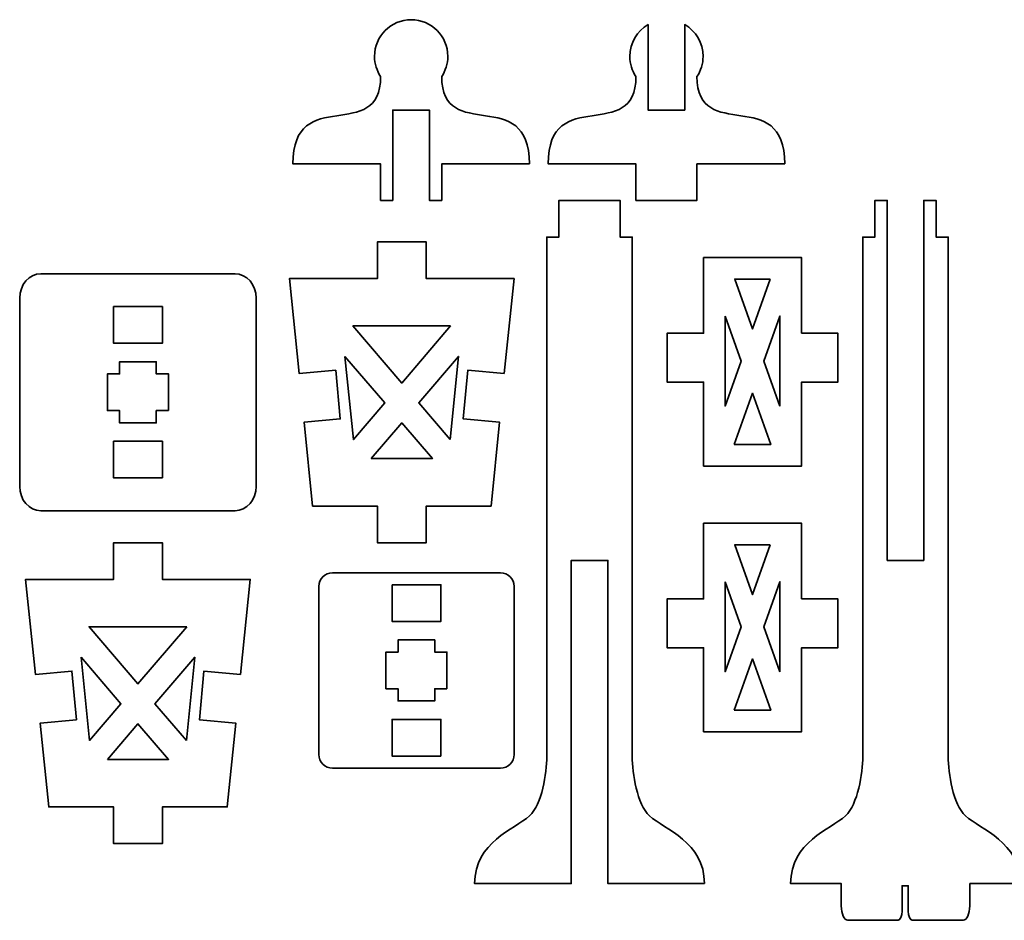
# Model space of a CAD drawing. Header units: inches. Extents: x -34.1 to 34.9, y -29.1 to 30.6.
# Tile 11 of 42: x -14.6 to -11.4, y -6 to -3.1. Entities that reach past the tile are written whole.
import ezdxf

# ---------------------------------------------------------------- set-up
doc = ezdxf.new("R2010")
doc.units = ezdxf.units.IN
doc.header["$MEASUREMENT"] = 0
doc.layers.add('Layer 1', color=7, linetype='Continuous')

msp = doc.modelspace()

# ---------------------------------------------------------------- linework, layer by layer
at = {"layer": 'Layer 1', "color": 242, "lineweight": 35}
for points, knots in [([(-12.9799, -3.595), (-12.9799, -3.595), (-13.2627, -3.595), (-13.2627, -3.595), (-13.2627, -3.595), (-13.2627, -3.7131), (-13.2627, -3.7131), (-13.2627, -3.7131), (-13.302, -3.7131), (-13.302, -3.7131), (-13.302, -3.7131), (-13.302, -3.4218), (-13.302, -3.4218), (-13.302, -3.4218), (-13.4202, -3.4218), (-13.4202, -3.4218), (-13.4202, -3.4218), (-13.4202, -3.7131), (-13.4202, -3.7131), (-13.4202, -3.7131), (-13.4595, -3.7131), (-13.4595, -3.7131), (-13.4595, -3.7131), (-13.4595, -3.595), (-13.4595, -3.595), (-13.4595, -3.595), (-13.7423, -3.595), (-13.7423, -3.595), (-13.7423, -3.3371), (-13.4595, -3.5329), (-13.4595, -3.3139), (-13.4719, -3.2952), (-13.4792, -3.2728), (-13.4792, -3.2487), (-13.4792, -3.1834), (-13.4263, -3.1305), (-13.3611, -3.1305), (-13.2959, -3.1305), (-13.243, -3.1834), (-13.243, -3.2487), (-13.243, -3.2728), (-13.2503, -3.2952), (-13.2627, -3.3139), (-13.2627, -3.5329), (-12.9799, -3.3371), (-12.9799, -3.595)], [0, 0, 0, 0, 0.066667, 0.066667, 0.066667, 0.133333, 0.133333, 0.133333, 0.2, 0.2, 0.2, 0.266667, 0.266667, 0.266667, 0.333333, 0.333333, 0.333333, 0.4, 0.4, 0.4, 0.466667, 0.466667, 0.466667, 0.533333, 0.533333, 0.533333, 0.6, 0.6, 0.6, 0.666667, 0.666667, 0.666667, 0.733333, 0.733333, 0.733333, 0.8, 0.8, 0.8, 0.866667, 0.866667, 0.866667, 0.933333, 0.933333, 0.933333, 1, 1, 1, 1]), ([(-12.1569, -3.595), (-12.1569, -3.595), (-12.4398, -3.595), (-12.4398, -3.595), (-12.4398, -3.595), (-12.4398, -3.7131), (-12.4398, -3.7131), (-12.4398, -3.7131), (-12.6366, -3.7131), (-12.6366, -3.7131), (-12.6366, -3.7131), (-12.6366, -3.595), (-12.6366, -3.595), (-12.6366, -3.595), (-12.9194, -3.595), (-12.9194, -3.595), (-12.9194, -3.3371), (-12.6366, -3.5329), (-12.6366, -3.3139), (-12.649, -3.2952), (-12.6563, -3.2728), (-12.6563, -3.2487), (-12.6563, -3.205), (-12.6325, -3.1669), (-12.5972, -3.1465), (-12.5972, -3.1465), (-12.5972, -3.4218), (-12.5972, -3.4218), (-12.5972, -3.4218), (-12.4791, -3.4218), (-12.4791, -3.4218), (-12.4791, -3.4218), (-12.4791, -3.1465), (-12.4791, -3.1465), (-12.4439, -3.1669), (-12.4201, -3.205), (-12.4201, -3.2487), (-12.4201, -3.2728), (-12.4273, -3.2952), (-12.4398, -3.3139), (-12.4398, -3.5329), (-12.1569, -3.3371), (-12.1569, -3.595)], [0, 0, 0, 0, 0.071429, 0.071429, 0.071429, 0.142857, 0.142857, 0.142857, 0.214286, 0.214286, 0.214286, 0.285714, 0.285714, 0.285714, 0.357143, 0.357143, 0.357143, 0.428571, 0.428571, 0.428571, 0.5, 0.5, 0.5, 0.571429, 0.571429, 0.571429, 0.642857, 0.642857, 0.642857, 0.714286, 0.714286, 0.714286, 0.785714, 0.785714, 0.785714, 0.857143, 0.857143, 0.857143, 0.928571, 0.928571, 0.928571, 1, 1, 1, 1]), ([(-12.4158, -5.9145), (-12.4158, -5.9145), (-12.7271, -5.9145), (-12.7271, -5.9145), (-12.7271, -5.9145), (-12.7271, -4.8728), (-12.7271, -4.8728), (-12.7271, -4.8728), (-12.8452, -4.8728), (-12.8452, -4.8728), (-12.8452, -4.8728), (-12.8452, -5.9145), (-12.8452, -5.9145), (-12.8452, -5.9145), (-13.1566, -5.9145), (-13.1566, -5.9145), (-13.1566, -5.7791), (-13.0281, -5.7409), (-12.9795, -5.6958), (-12.9395, -5.6587), (-12.924, -5.5593), (-12.924, -5.5048), (-12.924, -5.5048), (-12.924, -3.8312), (-12.924, -3.8312), (-12.924, -3.8312), (-12.8846, -3.8312), (-12.8846, -3.8312), (-12.8846, -3.8312), (-12.8846, -3.7131), (-12.8846, -3.7131), (-12.8846, -3.7131), (-12.8452, -3.7131), (-12.8452, -3.7131), (-12.8452, -3.7131), (-12.7271, -3.7131), (-12.7271, -3.7131), (-12.7271, -3.7131), (-12.6878, -3.7131), (-12.6878, -3.7131), (-12.6878, -3.7131), (-12.6878, -3.8312), (-12.6878, -3.8312), (-12.6878, -3.8312), (-12.6484, -3.8312), (-12.6484, -3.8312), (-12.6484, -3.8312), (-12.6484, -5.5048), (-12.6484, -5.5048), (-12.6484, -5.5593), (-12.6328, -5.6587), (-12.5929, -5.6958), (-12.5443, -5.7409), (-12.4158, -5.7791), (-12.4158, -5.9145)], [0, 0, 0, 0, 0.055556, 0.055556, 0.055556, 0.111111, 0.111111, 0.111111, 0.166667, 0.166667, 0.166667, 0.222222, 0.222222, 0.222222, 0.277778, 0.277778, 0.277778, 0.333333, 0.333333, 0.333333, 0.388889, 0.388889, 0.388889, 0.444444, 0.444444, 0.444444, 0.5, 0.5, 0.5, 0.555556, 0.555556, 0.555556, 0.611111, 0.611111, 0.611111, 0.666667, 0.666667, 0.666667, 0.722222, 0.722222, 0.722222, 0.777778, 0.777778, 0.777778, 0.833333, 0.833333, 0.833333, 0.888889, 0.888889, 0.888889, 0.944444, 0.944444, 0.944444, 1, 1, 1, 1]), ([(-11.5607, -5.9145), (-11.5607, -5.9145), (-11.5607, -5.9212), (-11.5607, -5.9212), (-11.5607, -5.9212), (-11.5607, -5.986), (-11.5607, -5.986), (-11.5607, -6.0117), (-11.57, -6.0326), (-11.5814, -6.0326), (-11.5814, -6.0326), (-11.7456, -6.0326), (-11.7456, -6.0326), (-11.7529, -6.0326), (-11.7589, -6.0193), (-11.7589, -6.0028), (-11.7589, -6.0028), (-11.7589, -5.9212), (-11.7589, -5.9212), (-11.7589, -5.9212), (-11.7784, -5.9212), (-11.7784, -5.9212), (-11.7784, -5.9212), (-11.7784, -6.0028), (-11.7784, -6.0028), (-11.7784, -6.0193), (-11.7843, -6.0326), (-11.7916, -6.0326), (-11.7916, -6.0326), (-11.9539, -6.0326), (-11.9539, -6.0326), (-11.9653, -6.0326), (-11.9746, -6.0117), (-11.9746, -5.986), (-11.9746, -5.986), (-11.9746, -5.9212), (-11.9746, -5.9212), (-11.9746, -5.9212), (-11.9746, -5.9145), (-11.9746, -5.9145), (-11.9746, -5.9145), (-12.138, -5.9145), (-12.138, -5.9145), (-12.138, -5.7791), (-12.0096, -5.7409), (-11.961, -5.6958), (-11.921, -5.6587), (-11.9055, -5.5593), (-11.9055, -5.5048), (-11.9055, -5.5048), (-11.9055, -3.8312), (-11.9055, -3.8312), (-11.9055, -3.8312), (-11.8661, -3.8312), (-11.8661, -3.8312), (-11.8661, -3.8312), (-11.8661, -3.7131), (-11.8661, -3.7131), (-11.8661, -3.7131), (-11.8267, -3.7131), (-11.8267, -3.7131), (-11.8267, -3.7131), (-11.8267, -3.8312), (-11.8267, -3.8312), (-11.8267, -3.8312), (-11.8267, -4.8728), (-11.8267, -4.8728), (-11.8267, -4.8728), (-11.7086, -4.8728), (-11.7086, -4.8728), (-11.7086, -4.8728), (-11.7086, -3.8312), (-11.7086, -3.8312), (-11.7086, -3.8312), (-11.7086, -3.7131), (-11.7086, -3.7131), (-11.7086, -3.7131), (-11.6692, -3.7131), (-11.6692, -3.7131), (-11.6692, -3.7131), (-11.6692, -3.8312), (-11.6692, -3.8312), (-11.6692, -3.8312), (-11.6299, -3.8312), (-11.6299, -3.8312), (-11.6299, -3.8312), (-11.6299, -5.5048), (-11.6299, -5.5048), (-11.6299, -5.5593), (-11.6143, -5.6587), (-11.5744, -5.6958), (-11.5258, -5.7409), (-11.3973, -5.7791), (-11.3973, -5.9145), (-11.3973, -5.9145), (-11.5607, -5.9145), (-11.5607, -5.9145)], [0, 0, 0, 0, 0.03125, 0.03125, 0.03125, 0.0625, 0.0625, 0.0625, 0.09375, 0.09375, 0.09375, 0.125, 0.125, 0.125, 0.15625, 0.15625, 0.15625, 0.1875, 0.1875, 0.1875, 0.21875, 0.21875, 0.21875, 0.25, 0.25, 0.25, 0.28125, 0.28125, 0.28125, 0.3125, 0.3125, 0.3125, 0.34375, 0.34375, 0.34375, 0.375, 0.375, 0.375, 0.40625, 0.40625, 0.40625, 0.4375, 0.4375, 0.4375, 0.46875, 0.46875, 0.46875, 0.5, 0.5, 0.5, 0.53125, 0.53125, 0.53125, 0.5625, 0.5625, 0.5625, 0.59375, 0.59375, 0.59375, 0.625, 0.625, 0.625, 0.65625, 0.65625, 0.65625, 0.6875, 0.6875, 0.6875, 0.71875, 0.71875, 0.71875, 0.75, 0.75, 0.75, 0.78125, 0.78125, 0.78125, 0.8125, 0.8125, 0.8125, 0.84375, 0.84375, 0.84375, 0.875, 0.875, 0.875, 0.90625, 0.90625, 0.90625, 0.9375, 0.9375, 0.9375, 0.96875, 0.96875, 0.96875, 1, 1, 1, 1]), ([(-13.0609, -4.271), (-13.0609, -4.271), (-13.0292, -3.9646), (-13.0292, -3.9646), (-13.0292, -3.9646), (-13.3126, -3.9646), (-13.3126, -3.9646), (-13.3126, -3.9646), (-13.3126, -3.8465), (-13.3126, -3.8465), (-13.3126, -3.8465), (-13.4701, -3.8465), (-13.4701, -3.8465), (-13.4701, -3.8465), (-13.4701, -3.9646), (-13.4701, -3.9646), (-13.4701, -3.9646), (-13.7534, -3.9646), (-13.7534, -3.9646), (-13.7534, -3.9646), (-13.7218, -4.271), (-13.7218, -4.271), (-13.7218, -4.271), (-13.6042, -4.2601), (-13.6042, -4.2601), (-13.6042, -4.2601), (-13.5897, -4.4169), (-13.5897, -4.4169), (-13.5897, -4.4169), (-13.7065, -4.4277), (-13.7065, -4.4277), (-13.7065, -4.4277), (-13.6791, -4.6977), (-13.6791, -4.6977), (-13.6791, -4.6977), (-13.4701, -4.6977), (-13.4701, -4.6977), (-13.4701, -4.6977), (-13.4701, -4.8159), (-13.4701, -4.8159), (-13.4701, -4.8159), (-13.3126, -4.8159), (-13.3126, -4.8159), (-13.3126, -4.8159), (-13.3126, -4.6977), (-13.3126, -4.6977), (-13.3126, -4.6977), (-13.1035, -4.6977), (-13.1035, -4.6977), (-13.1035, -4.6977), (-13.0761, -4.4277), (-13.0761, -4.4277), (-13.0761, -4.4277), (-13.193, -4.4169), (-13.193, -4.4169), (-13.193, -4.4169), (-13.1785, -4.2601), (-13.1785, -4.2601), (-13.1785, -4.2601), (-13.0609, -4.271), (-13.0609, -4.271)], [0, 0, 0, 0, 0.05, 0.05, 0.05, 0.1, 0.1, 0.1, 0.15, 0.15, 0.15, 0.2, 0.2, 0.2, 0.25, 0.25, 0.25, 0.3, 0.3, 0.3, 0.35, 0.35, 0.35, 0.4, 0.4, 0.4, 0.45, 0.45, 0.45, 0.5, 0.5, 0.5, 0.55, 0.55, 0.55, 0.6, 0.6, 0.6, 0.65, 0.65, 0.65, 0.7, 0.7, 0.7, 0.75, 0.75, 0.75, 0.8, 0.8, 0.8, 0.85, 0.85, 0.85, 0.9, 0.9, 0.9, 0.95, 0.95, 0.95, 1, 1, 1, 1]), ([(-12.1028, -4.1411), (-12.1028, -4.1411), (-12.1028, -3.8969), (-12.1028, -3.8969), (-12.1028, -3.8969), (-12.4187, -3.8969), (-12.4187, -3.8969), (-12.4187, -3.8969), (-12.4187, -4.1411), (-12.4187, -4.1411), (-12.4187, -4.1411), (-12.536, -4.1411), (-12.536, -4.1411), (-12.536, -4.1411), (-12.536, -4.2985), (-12.536, -4.2985), (-12.536, -4.2985), (-12.4187, -4.2985), (-12.4187, -4.2985), (-12.4187, -4.2985), (-12.4187, -4.5691), (-12.4187, -4.5691), (-12.4187, -4.5691), (-12.1028, -4.5691), (-12.1028, -4.5691), (-12.1028, -4.5691), (-12.1028, -4.2985), (-12.1028, -4.2985), (-12.1028, -4.2985), (-11.9855, -4.2985), (-11.9855, -4.2985), (-11.9855, -4.2985), (-11.9855, -4.1411), (-11.9855, -4.1411), (-11.9855, -4.1411), (-12.1028, -4.1411), (-12.1028, -4.1411)], [0, 0, 0, 0, 0.083333, 0.083333, 0.083333, 0.166667, 0.166667, 0.166667, 0.25, 0.25, 0.25, 0.333333, 0.333333, 0.333333, 0.416667, 0.416667, 0.416667, 0.5, 0.5, 0.5, 0.583333, 0.583333, 0.583333, 0.666667, 0.666667, 0.666667, 0.75, 0.75, 0.75, 0.833333, 0.833333, 0.833333, 0.916667, 0.916667, 0.916667, 1, 1, 1, 1]), ([(-14.623, -4.028), (-14.623, -4.028), (-14.623, -4.6343), (-14.623, -4.6343), (-14.623, -4.6778), (-14.5924, -4.7131), (-14.5546, -4.7131), (-14.5546, -4.7131), (-13.9289, -4.7131), (-13.9289, -4.7131), (-13.8911, -4.7131), (-13.8605, -4.6778), (-13.8605, -4.6343), (-13.8605, -4.6343), (-13.8605, -4.028), (-13.8605, -4.028), (-13.8605, -3.9845), (-13.8911, -3.9492), (-13.9289, -3.9492), (-13.9289, -3.9492), (-14.5546, -3.9492), (-14.5546, -3.9492), (-14.5924, -3.9492), (-14.623, -3.9845), (-14.623, -4.028)], [0, 0, 0, 0, 0.125, 0.125, 0.125, 0.25, 0.25, 0.25, 0.375, 0.375, 0.375, 0.5, 0.5, 0.5, 0.625, 0.625, 0.625, 0.75, 0.75, 0.75, 0.875, 0.875, 0.875, 1, 1, 1, 1]), ([(-12.2035, -3.9664), (-12.2035, -3.9664), (-12.2607, -4.127), (-12.2607, -4.127), (-12.2607, -4.127), (-12.3179, -3.9664), (-12.3179, -3.9664), (-12.3179, -3.9664), (-12.2035, -3.9664), (-12.2035, -3.9664)], [0, 0, 0, 0, 0.333333, 0.333333, 0.333333, 0.666667, 0.666667, 0.666667, 1, 1, 1, 1]), ([(-14.3205, -4.0551), (-14.3205, -4.0551), (-14.163, -4.0551), (-14.163, -4.0551), (-14.163, -4.0551), (-14.163, -4.1732), (-14.163, -4.1732), (-14.163, -4.1732), (-14.3205, -4.1732), (-14.3205, -4.1732), (-14.3205, -4.1732), (-14.3205, -4.0551), (-14.3205, -4.0551)], [0, 0, 0, 0, 0.25, 0.25, 0.25, 0.5, 0.5, 0.5, 0.75, 0.75, 0.75, 1, 1, 1, 1]), ([(-12.3492, -4.0854), (-12.3492, -4.0854), (-12.2976, -4.2306), (-12.2976, -4.2306), (-12.2976, -4.2306), (-12.3492, -4.3757), (-12.3492, -4.3757), (-12.3492, -4.3757), (-12.3492, -4.0854), (-12.3492, -4.0854)], [0, 0, 0, 0, 0.333333, 0.333333, 0.333333, 0.666667, 0.666667, 0.666667, 1, 1, 1, 1]), ([(-12.1722, -4.3757), (-12.1722, -4.3757), (-12.2239, -4.2306), (-12.2239, -4.2306), (-12.2239, -4.2306), (-12.1722, -4.0854), (-12.1722, -4.0854), (-12.1722, -4.0854), (-12.1722, -4.3757), (-12.1722, -4.3757)], [0, 0, 0, 0, 0.333333, 0.333333, 0.333333, 0.666667, 0.666667, 0.666667, 1, 1, 1, 1]), ([(-13.2339, -4.1174), (-13.2339, -4.1174), (-13.3913, -4.3014), (-13.3913, -4.3014), (-13.3913, -4.3014), (-13.5487, -4.1174), (-13.5487, -4.1174), (-13.5487, -4.1174), (-13.2339, -4.1174), (-13.2339, -4.1174)], [0, 0, 0, 0, 0.333333, 0.333333, 0.333333, 0.666667, 0.666667, 0.666667, 1, 1, 1, 1]), ([(-13.5744, -4.2156), (-13.5744, -4.2156), (-13.4461, -4.3655), (-13.4461, -4.3655), (-13.4461, -4.3655), (-13.5473, -4.4838), (-13.5473, -4.4838), (-13.5473, -4.4838), (-13.5744, -4.2156), (-13.5744, -4.2156)], [0, 0, 0, 0, 0.333333, 0.333333, 0.333333, 0.666667, 0.666667, 0.666667, 1, 1, 1, 1]), ([(-13.2354, -4.4838), (-13.2354, -4.4838), (-13.3365, -4.3655), (-13.3365, -4.3655), (-13.3365, -4.3655), (-13.2082, -4.2156), (-13.2082, -4.2156), (-13.2082, -4.2156), (-13.2354, -4.4838), (-13.2354, -4.4838)], [0, 0, 0, 0, 0.333333, 0.333333, 0.333333, 0.666667, 0.666667, 0.666667, 1, 1, 1, 1]), ([(-14.1433, -4.3902), (-14.1433, -4.3902), (-14.1827, -4.3902), (-14.1827, -4.3902), (-14.1827, -4.3902), (-14.1827, -4.4296), (-14.1827, -4.4296), (-14.1827, -4.4296), (-14.3008, -4.4296), (-14.3008, -4.4296), (-14.3008, -4.4296), (-14.3008, -4.3902), (-14.3008, -4.3902), (-14.3008, -4.3902), (-14.3402, -4.3902), (-14.3402, -4.3902), (-14.3402, -4.3902), (-14.3402, -4.2721), (-14.3402, -4.2721), (-14.3402, -4.2721), (-14.3008, -4.2721), (-14.3008, -4.2721), (-14.3008, -4.2721), (-14.3008, -4.2328), (-14.3008, -4.2328), (-14.3008, -4.2328), (-14.1827, -4.2328), (-14.1827, -4.2328), (-14.1827, -4.2328), (-14.1827, -4.2721), (-14.1827, -4.2721), (-14.1827, -4.2721), (-14.1433, -4.2721), (-14.1433, -4.2721), (-14.1433, -4.2721), (-14.1433, -4.3902), (-14.1433, -4.3902)], [0, 0, 0, 0, 0.083333, 0.083333, 0.083333, 0.166667, 0.166667, 0.166667, 0.25, 0.25, 0.25, 0.333333, 0.333333, 0.333333, 0.416667, 0.416667, 0.416667, 0.5, 0.5, 0.5, 0.583333, 0.583333, 0.583333, 0.666667, 0.666667, 0.666667, 0.75, 0.75, 0.75, 0.833333, 0.833333, 0.833333, 0.916667, 0.916667, 0.916667, 1, 1, 1, 1]), ([(-12.3196, -4.4996), (-12.3196, -4.4996), (-12.2607, -4.3341), (-12.2607, -4.3341), (-12.2607, -4.3341), (-12.2018, -4.4996), (-12.2018, -4.4996), (-12.2018, -4.4996), (-12.3196, -4.4996), (-12.3196, -4.4996)], [0, 0, 0, 0, 0.333333, 0.333333, 0.333333, 0.666667, 0.666667, 0.666667, 1, 1, 1, 1]), ([(-13.4899, -4.545), (-13.4899, -4.545), (-13.3913, -4.4297), (-13.3913, -4.4297), (-13.3913, -4.4297), (-13.2927, -4.545), (-13.2927, -4.545), (-13.2927, -4.545), (-13.4899, -4.545), (-13.4899, -4.545)], [0, 0, 0, 0, 0.333333, 0.333333, 0.333333, 0.666667, 0.666667, 0.666667, 1, 1, 1, 1]), ([(-14.163, -4.6072), (-14.163, -4.6072), (-14.3205, -4.6072), (-14.3205, -4.6072), (-14.3205, -4.6072), (-14.3205, -4.4891), (-14.3205, -4.4891), (-14.3205, -4.4891), (-14.163, -4.4891), (-14.163, -4.4891), (-14.163, -4.4891), (-14.163, -4.6072), (-14.163, -4.6072)], [0, 0, 0, 0, 0.25, 0.25, 0.25, 0.5, 0.5, 0.5, 0.75, 0.75, 0.75, 1, 1, 1, 1]), ([(-12.1028, -4.9971), (-12.1028, -4.9971), (-12.1028, -4.753), (-12.1028, -4.753), (-12.1028, -4.753), (-12.4187, -4.753), (-12.4187, -4.753), (-12.4187, -4.753), (-12.4187, -4.9971), (-12.4187, -4.9971), (-12.4187, -4.9971), (-12.536, -4.9971), (-12.536, -4.9971), (-12.536, -4.9971), (-12.536, -5.1546), (-12.536, -5.1546), (-12.536, -5.1546), (-12.4187, -5.1546), (-12.4187, -5.1546), (-12.4187, -5.1546), (-12.4187, -5.4251), (-12.4187, -5.4251), (-12.4187, -5.4251), (-12.1028, -5.4251), (-12.1028, -5.4251), (-12.1028, -5.4251), (-12.1028, -5.1546), (-12.1028, -5.1546), (-12.1028, -5.1546), (-11.9855, -5.1546), (-11.9855, -5.1546), (-11.9855, -5.1546), (-11.9855, -4.9971), (-11.9855, -4.9971), (-11.9855, -4.9971), (-12.1028, -4.9971), (-12.1028, -4.9971)], [0, 0, 0, 0, 0.083333, 0.083333, 0.083333, 0.166667, 0.166667, 0.166667, 0.25, 0.25, 0.25, 0.333333, 0.333333, 0.333333, 0.416667, 0.416667, 0.416667, 0.5, 0.5, 0.5, 0.583333, 0.583333, 0.583333, 0.666667, 0.666667, 0.666667, 0.75, 0.75, 0.75, 0.833333, 0.833333, 0.833333, 0.916667, 0.916667, 0.916667, 1, 1, 1, 1]), ([(-13.9113, -5.2403), (-13.9113, -5.2403), (-13.8797, -4.934), (-13.8797, -4.934), (-13.8797, -4.934), (-14.163, -4.934), (-14.163, -4.934), (-14.163, -4.934), (-14.163, -4.8158), (-14.163, -4.8158), (-14.163, -4.8158), (-14.3205, -4.8158), (-14.3205, -4.8158), (-14.3205, -4.8158), (-14.3205, -4.934), (-14.3205, -4.934), (-14.3205, -4.934), (-14.6038, -4.934), (-14.6038, -4.934), (-14.6038, -4.934), (-14.5723, -5.2403), (-14.5723, -5.2403), (-14.5723, -5.2403), (-14.4546, -5.2294), (-14.4546, -5.2294), (-14.4546, -5.2294), (-14.4401, -5.3862), (-14.4401, -5.3862), (-14.4401, -5.3862), (-14.5569, -5.397), (-14.5569, -5.397), (-14.5569, -5.397), (-14.5296, -5.6671), (-14.5296, -5.6671), (-14.5296, -5.6671), (-14.3205, -5.6671), (-14.3205, -5.6671), (-14.3205, -5.6671), (-14.3205, -5.7852), (-14.3205, -5.7852), (-14.3205, -5.7852), (-14.163, -5.7852), (-14.163, -5.7852), (-14.163, -5.7852), (-14.163, -5.6671), (-14.163, -5.6671), (-14.163, -5.6671), (-13.9539, -5.6671), (-13.9539, -5.6671), (-13.9539, -5.6671), (-13.9266, -5.397), (-13.9266, -5.397), (-13.9266, -5.397), (-14.0434, -5.3862), (-14.0434, -5.3862), (-14.0434, -5.3862), (-14.0289, -5.2294), (-14.0289, -5.2294), (-14.0289, -5.2294), (-13.9113, -5.2403), (-13.9113, -5.2403)], [0, 0, 0, 0, 0.05, 0.05, 0.05, 0.1, 0.1, 0.1, 0.15, 0.15, 0.15, 0.2, 0.2, 0.2, 0.25, 0.25, 0.25, 0.3, 0.3, 0.3, 0.35, 0.35, 0.35, 0.4, 0.4, 0.4, 0.45, 0.45, 0.45, 0.5, 0.5, 0.5, 0.55, 0.55, 0.55, 0.6, 0.6, 0.6, 0.65, 0.65, 0.65, 0.7, 0.7, 0.7, 0.75, 0.75, 0.75, 0.8, 0.8, 0.8, 0.85, 0.85, 0.85, 0.9, 0.9, 0.9, 0.95, 0.95, 0.95, 1, 1, 1, 1]), ([(-12.2035, -4.8224), (-12.2035, -4.8224), (-12.2607, -4.9831), (-12.2607, -4.9831), (-12.2607, -4.9831), (-12.3179, -4.8224), (-12.3179, -4.8224), (-12.3179, -4.8224), (-12.2035, -4.8224), (-12.2035, -4.8224)], [0, 0, 0, 0, 0.333333, 0.333333, 0.333333, 0.666667, 0.666667, 0.666667, 1, 1, 1, 1]), ([(-13.6589, -4.9567), (-13.6589, -4.9567), (-13.6589, -5.498), (-13.6589, -5.498), (-13.6589, -5.5224), (-13.6391, -5.5422), (-13.6147, -5.5422), (-13.6147, -5.5422), (-13.0734, -5.5422), (-13.0734, -5.5422), (-13.049, -5.5422), (-13.0292, -5.5224), (-13.0292, -5.498), (-13.0292, -5.498), (-13.0292, -4.9567), (-13.0292, -4.9567), (-13.0292, -4.9323), (-13.049, -4.9126), (-13.0734, -4.9126), (-13.0734, -4.9126), (-13.6147, -4.9126), (-13.6147, -4.9126), (-13.6391, -4.9126), (-13.6589, -4.9323), (-13.6589, -4.9567)], [0, 0, 0, 0, 0.125, 0.125, 0.125, 0.25, 0.25, 0.25, 0.375, 0.375, 0.375, 0.5, 0.5, 0.5, 0.625, 0.625, 0.625, 0.75, 0.75, 0.75, 0.875, 0.875, 0.875, 1, 1, 1, 1]), ([(-12.3492, -4.9415), (-12.3492, -4.9415), (-12.2976, -5.0866), (-12.2976, -5.0866), (-12.2976, -5.0866), (-12.3492, -5.2318), (-12.3492, -5.2318), (-12.3492, -5.2318), (-12.3492, -4.9415), (-12.3492, -4.9415)], [0, 0, 0, 0, 0.333333, 0.333333, 0.333333, 0.666667, 0.666667, 0.666667, 1, 1, 1, 1]), ([(-12.1722, -5.2318), (-12.1722, -5.2318), (-12.2239, -5.0866), (-12.2239, -5.0866), (-12.2239, -5.0866), (-12.1722, -4.9415), (-12.1722, -4.9415), (-12.1722, -4.9415), (-12.1722, -5.2318), (-12.1722, -5.2318)], [0, 0, 0, 0, 0.333333, 0.333333, 0.333333, 0.666667, 0.666667, 0.666667, 1, 1, 1, 1]), ([(-13.4228, -4.9513), (-13.4228, -4.9513), (-13.2653, -4.9513), (-13.2653, -4.9513), (-13.2653, -4.9513), (-13.2653, -5.0694), (-13.2653, -5.0694), (-13.2653, -5.0694), (-13.4228, -5.0694), (-13.4228, -5.0694), (-13.4228, -5.0694), (-13.4228, -4.9513), (-13.4228, -4.9513)], [0, 0, 0, 0, 0.25, 0.25, 0.25, 0.5, 0.5, 0.5, 0.75, 0.75, 0.75, 1, 1, 1, 1]), ([(-14.0844, -5.0868), (-14.0844, -5.0868), (-14.2418, -5.2708), (-14.2418, -5.2708), (-14.2418, -5.2708), (-14.3992, -5.0868), (-14.3992, -5.0868), (-14.3992, -5.0868), (-14.0844, -5.0868), (-14.0844, -5.0868)], [0, 0, 0, 0, 0.333333, 0.333333, 0.333333, 0.666667, 0.666667, 0.666667, 1, 1, 1, 1]), ([(-13.2456, -5.2864), (-13.2456, -5.2864), (-13.285, -5.2864), (-13.285, -5.2864), (-13.285, -5.2864), (-13.285, -5.3258), (-13.285, -5.3258), (-13.285, -5.3258), (-13.4031, -5.3258), (-13.4031, -5.3258), (-13.4031, -5.3258), (-13.4031, -5.2864), (-13.4031, -5.2864), (-13.4031, -5.2864), (-13.4425, -5.2864), (-13.4425, -5.2864), (-13.4425, -5.2864), (-13.4425, -5.1683), (-13.4425, -5.1683), (-13.4425, -5.1683), (-13.4031, -5.1683), (-13.4031, -5.1683), (-13.4031, -5.1683), (-13.4031, -5.129), (-13.4031, -5.129), (-13.4031, -5.129), (-13.285, -5.129), (-13.285, -5.129), (-13.285, -5.129), (-13.285, -5.1683), (-13.285, -5.1683), (-13.285, -5.1683), (-13.2456, -5.1683), (-13.2456, -5.1683), (-13.2456, -5.1683), (-13.2456, -5.2864), (-13.2456, -5.2864)], [0, 0, 0, 0, 0.083333, 0.083333, 0.083333, 0.166667, 0.166667, 0.166667, 0.25, 0.25, 0.25, 0.333333, 0.333333, 0.333333, 0.416667, 0.416667, 0.416667, 0.5, 0.5, 0.5, 0.583333, 0.583333, 0.583333, 0.666667, 0.666667, 0.666667, 0.75, 0.75, 0.75, 0.833333, 0.833333, 0.833333, 0.916667, 0.916667, 0.916667, 1, 1, 1, 1]), ([(-14.4249, -5.1849), (-14.4249, -5.1849), (-14.2966, -5.3349), (-14.2966, -5.3349), (-14.2966, -5.3349), (-14.3977, -5.4531), (-14.3977, -5.4531), (-14.3977, -5.4531), (-14.4249, -5.1849), (-14.4249, -5.1849)], [0, 0, 0, 0, 0.333333, 0.333333, 0.333333, 0.666667, 0.666667, 0.666667, 1, 1, 1, 1]), ([(-14.0858, -5.4531), (-14.0858, -5.4531), (-14.1869, -5.3349), (-14.1869, -5.3349), (-14.1869, -5.3349), (-14.0586, -5.1849), (-14.0586, -5.1849), (-14.0586, -5.1849), (-14.0858, -5.4531), (-14.0858, -5.4531)], [0, 0, 0, 0, 0.333333, 0.333333, 0.333333, 0.666667, 0.666667, 0.666667, 1, 1, 1, 1]), ([(-12.3196, -5.3557), (-12.3196, -5.3557), (-12.2607, -5.1902), (-12.2607, -5.1902), (-12.2607, -5.1902), (-12.2018, -5.3557), (-12.2018, -5.3557), (-12.2018, -5.3557), (-12.3196, -5.3557), (-12.3196, -5.3557)], [0, 0, 0, 0, 0.333333, 0.333333, 0.333333, 0.666667, 0.666667, 0.666667, 1, 1, 1, 1]), ([(-13.2653, -5.5034), (-13.2653, -5.5034), (-13.4228, -5.5034), (-13.4228, -5.5034), (-13.4228, -5.5034), (-13.4228, -5.3853), (-13.4228, -5.3853), (-13.4228, -5.3853), (-13.2653, -5.3853), (-13.2653, -5.3853), (-13.2653, -5.3853), (-13.2653, -5.5034), (-13.2653, -5.5034)], [0, 0, 0, 0, 0.25, 0.25, 0.25, 0.5, 0.5, 0.5, 0.75, 0.75, 0.75, 1, 1, 1, 1]), ([(-14.3404, -5.5143), (-14.3404, -5.5143), (-14.2418, -5.399), (-14.2418, -5.399), (-14.2418, -5.399), (-14.1431, -5.5143), (-14.1431, -5.5143), (-14.1431, -5.5143), (-14.3404, -5.5143), (-14.3404, -5.5143)], [0, 0, 0, 0, 0.333333, 0.333333, 0.333333, 0.666667, 0.666667, 0.666667, 1, 1, 1, 1])]:
    msp.add_open_spline(points, degree=3, knots=knots, dxfattribs=at)

doc.saveas('drawing.dxf')
